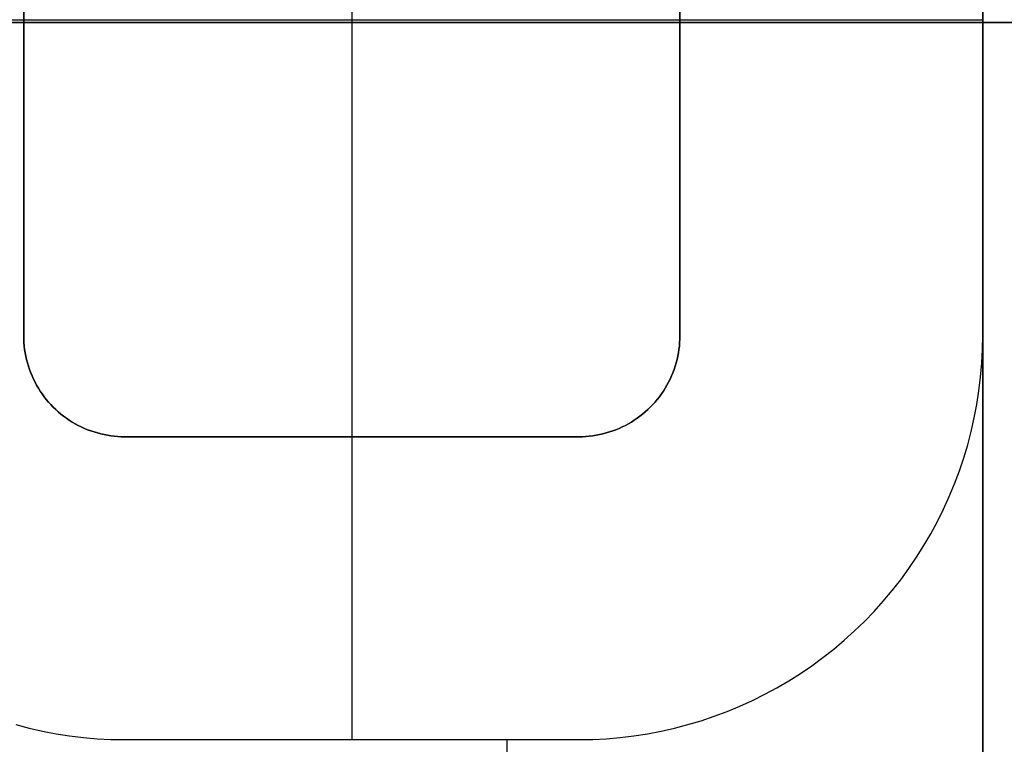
# Model space of a CAD drawing. Header units: millimetres. Extents: x 8929 to 10091, y -2708 to -1691.
# Tile 117 of 196: x 9506 to 9510, y -2061 to -2058. Entities that reach past the tile are written whole.
import ezdxf

# ---------------------------------------------------------------- set-up
doc = ezdxf.new("R2010")
doc.units = ezdxf.units.MM
for name, color, linetype in [('1', 7, 'Continuous'), ('COLOR EXT', 7, 'Continuous'), ('luz', 7, 'Continuous')]:
    doc.layers.add(name, color=color, linetype=linetype)

msp = doc.modelspace()

# ---------------------------------------------------------------- linework, layer by layer
at = {"layer": '1', "color": 7, "true_color": 0xffffff}
msp.add_line((9510.1469, -2058.1207, 71.7042), (9434.3416, -2058.1207, 71.7042), dxfattribs=at)
at = {"layer": 'COLOR EXT', "color": 30, "true_color": 0xff8d00}
for p, q in [((9507.476, -2056.4617, 20.1035), (9507.476, -2059.7617, 20.1035)), ((9506.176, -2056.8617, 19.6035), (9506.176, -2059.3617, 19.6035)), ((9506.176, -2059.3617, 20.1035), (9506.176, -2056.8617, 20.1035)), ((9506.176, -2059.3617, 19.8535), (9506.176, -2056.8617, 19.8535)), ((9508.776, -2059.3617, 19.6035), (9508.776, -2056.8617, 19.6035)), ((9508.776, -2056.8617, 20.1035), (9508.776, -2059.3617, 20.1035)), ((9508.776, -2059.3617, 19.8535), (9508.776, -2056.8617, 19.8535)), ((9509.976, -2059.3617, 20.1035), (9509.976, -2056.8617, 20.1035)), ((9509.976, -2059.3617, 19.6035), (9509.976, -2056.8617, 19.6035)), ((9509.976, -2059.3617, 19.8535), (9509.976, -2056.8617, 19.8535)), ((9506.176, -2058.1117, 19.6035), (9504.976, -2058.1117, 19.6035)), ((9506.176, -2058.1117, 19.6035), (9506.176, -2058.1117, 20.1035)), ((9508.776, -2058.1117, 20.1035), (9506.176, -2058.1117, 20.1035)), ((9509.976, -2058.1117, 19.6035), (9508.776, -2058.1117, 19.6035)), ((9508.776, -2058.1117, 20.1035), (9508.776, -2058.1117, 19.6035)), ((9509.976, -2058.1117, 20.1035), (9509.976, -2058.1117, 19.6035)), ((9506.1762, -2059.3754, 20.1035), (9506.176, -2059.3617, 20.1035)), ((9506.176, -2059.3617, 20.1035), (9506.176, -2059.3617, 19.6035)), ((9506.176, -2059.3617, 19.6035), (9506.1762, -2059.3754, 19.6035)), ((9506.176, -2059.3617, 19.8535), (9506.1762, -2059.3754, 19.8535)), ((9506.1769, -2059.389, 20.1035), (9506.1762, -2059.3754, 20.1035)), ((9506.1762, -2059.3754, 19.6035), (9506.1769, -2059.389, 19.6035)), ((9506.1762, -2059.3754, 19.8535), (9506.1769, -2059.389, 19.8535)), ((9508.7758, -2059.3754, 20.1035), (9508.7751, -2059.389, 20.1035)), ((9508.7751, -2059.389, 19.6035), (9508.7758, -2059.3754, 19.6035)), ((9508.7751, -2059.389, 19.8535), (9508.7758, -2059.3754, 19.8535)), ((9508.776, -2059.3617, 20.1035), (9508.7758, -2059.3754, 20.1035)), ((9508.7758, -2059.3754, 19.6035), (9508.776, -2059.3617, 19.6035)), ((9508.7758, -2059.3754, 19.8535), (9508.776, -2059.3617, 19.8535)), ((9508.776, -2059.3617, 20.1035), (9508.776, -2059.3617, 19.6035)), ((9509.9751, -2059.4163, 20.1035), (9509.976, -2059.3617, 20.1035)), ((9509.9751, -2059.4163, 19.6035), (9509.976, -2059.3617, 19.6035)), ((9509.9751, -2059.4163, 19.8535), (9509.976, -2059.3617, 19.8535)), ((9509.976, -2059.3617, 20.1035), (9509.976, -2059.3617, 19.6035)), ((9506.1781, -2059.4026, 20.1035), (9506.1769, -2059.389, 20.1035)), ((9506.1769, -2059.389, 19.6035), (9506.1781, -2059.4026, 19.6035)), ((9506.1769, -2059.389, 19.8535), (9506.1781, -2059.4026, 19.8535)), ((9506.1797, -2059.4162, 20.1035), (9506.1781, -2059.4026, 20.1035)), ((9506.1781, -2059.4026, 19.6035), (9506.1797, -2059.4162, 19.6035)), ((9506.1781, -2059.4026, 19.8535), (9506.1797, -2059.4162, 19.8535)), ((9506.1818, -2059.4297, 20.1035), (9506.1797, -2059.4162, 20.1035)), ((9506.1797, -2059.4162, 19.6035), (9506.1818, -2059.4297, 19.6035)), ((9506.1797, -2059.4162, 19.8535), (9506.1818, -2059.4297, 19.8535)), ((9508.7723, -2059.4162, 20.1035), (9508.7702, -2059.4297, 20.1035)), ((9508.7702, -2059.4297, 19.6035), (9508.7723, -2059.4162, 19.6035)), ((9508.7702, -2059.4297, 19.8535), (9508.7723, -2059.4162, 19.8535)), ((9508.7739, -2059.4026, 20.1035), (9508.7723, -2059.4162, 20.1035)), ((9508.7723, -2059.4162, 19.6035), (9508.7739, -2059.4026, 19.6035)), ((9508.7723, -2059.4162, 19.8535), (9508.7739, -2059.4026, 19.8535)), ((9508.7751, -2059.389, 20.1035), (9508.7739, -2059.4026, 20.1035)), ((9508.7739, -2059.4026, 19.6035), (9508.7751, -2059.389, 19.6035)), ((9508.7739, -2059.4026, 19.8535), (9508.7751, -2059.389, 19.8535)), ((9509.9723, -2059.4709, 20.1035), (9509.9751, -2059.4163, 20.1035)), ((9509.9723, -2059.4709, 19.6035), (9509.9751, -2059.4163, 19.6035)), ((9509.9723, -2059.4709, 19.8535), (9509.9751, -2059.4163, 19.8535)), ((9506.1844, -2059.4431, 20.1035), (9506.1818, -2059.4297, 20.1035)), ((9506.1818, -2059.4297, 19.6035), (9506.1844, -2059.4431, 19.6035)), ((9506.1818, -2059.4297, 19.8535), (9506.1844, -2059.4431, 19.8535)), ((9506.1874, -2059.4564, 20.1035), (9506.1844, -2059.4431, 20.1035)), ((9506.1844, -2059.4431, 19.6035), (9506.1874, -2059.4564, 19.6035)), ((9506.1844, -2059.4431, 19.8535), (9506.1874, -2059.4564, 19.8535)), ((9506.1908, -2059.4696, 20.1035), (9506.1874, -2059.4564, 20.1035)), ((9506.1874, -2059.4564, 19.6035), (9506.1908, -2059.4696, 19.6035)), ((9506.1874, -2059.4564, 19.8535), (9506.1908, -2059.4696, 19.8535)), ((9508.7646, -2059.4564, 20.1035), (9508.7612, -2059.4696, 20.1035)), ((9508.7612, -2059.4696, 19.6035), (9508.7646, -2059.4564, 19.6035)), ((9508.7612, -2059.4696, 19.8535), (9508.7646, -2059.4564, 19.8535)), ((9508.7676, -2059.4431, 20.1035), (9508.7646, -2059.4564, 20.1035)), ((9508.7646, -2059.4564, 19.6035), (9508.7676, -2059.4431, 19.6035)), ((9508.7646, -2059.4564, 19.8535), (9508.7676, -2059.4431, 19.8535)), ((9508.7702, -2059.4297, 20.1035), (9508.7676, -2059.4431, 20.1035)), ((9508.7676, -2059.4431, 19.6035), (9508.7702, -2059.4297, 19.6035)), ((9508.7676, -2059.4431, 19.8535), (9508.7702, -2059.4297, 19.8535)), ((9506.1947, -2059.4827, 20.1035), (9506.1908, -2059.4696, 20.1035)), ((9506.1908, -2059.4696, 19.6035), (9506.1947, -2059.4827, 19.6035)), ((9506.1908, -2059.4696, 19.8535), (9506.1947, -2059.4827, 19.8535)), ((9506.1991, -2059.4956, 20.1035), (9506.1947, -2059.4827, 20.1035)), ((9506.1947, -2059.4827, 19.6035), (9506.1991, -2059.4956, 19.6035)), ((9506.1947, -2059.4827, 19.8535), (9506.1991, -2059.4956, 19.8535)), ((9506.2039, -2059.5084, 20.1035), (9506.1991, -2059.4956, 20.1035)), ((9506.1991, -2059.4956, 19.6035), (9506.2039, -2059.5084, 19.6035)), ((9506.1991, -2059.4956, 19.8535), (9506.2039, -2059.5084, 19.8535)), ((9508.7529, -2059.4956, 20.1035), (9508.7481, -2059.5084, 20.1035)), ((9508.7481, -2059.5084, 19.6035), (9508.7529, -2059.4956, 19.6035)), ((9508.7481, -2059.5084, 19.8535), (9508.7529, -2059.4956, 19.8535)), ((9508.7573, -2059.4827, 20.1035), (9508.7529, -2059.4956, 20.1035)), ((9508.7529, -2059.4956, 19.6035), (9508.7573, -2059.4827, 19.6035)), ((9508.7529, -2059.4956, 19.8535), (9508.7573, -2059.4827, 19.8535)), ((9508.7612, -2059.4696, 20.1035), (9508.7573, -2059.4827, 20.1035)), ((9508.7573, -2059.4827, 19.6035), (9508.7612, -2059.4696, 19.6035)), ((9508.7573, -2059.4827, 19.8535), (9508.7612, -2059.4696, 19.8535)), ((9509.9676, -2059.5253, 20.1035), (9509.9723, -2059.4709, 20.1035)), ((9509.9676, -2059.5253, 19.6035), (9509.9723, -2059.4709, 19.6035)), ((9509.9676, -2059.5253, 19.8535), (9509.9723, -2059.4709, 19.8535)), ((9506.2091, -2059.5211, 20.1035), (9506.2039, -2059.5084, 20.1035)), ((9506.2039, -2059.5084, 19.6035), (9506.2091, -2059.5211, 19.6035)), ((9506.2039, -2059.5084, 19.8535), (9506.2091, -2059.5211, 19.8535)), ((9506.2148, -2059.5335, 20.1035), (9506.2091, -2059.5211, 20.1035)), ((9506.2091, -2059.5211, 19.6035), (9506.2148, -2059.5335, 19.6035)), ((9506.2091, -2059.5211, 19.8535), (9506.2148, -2059.5335, 19.8535)), ((9506.2209, -2059.5457, 20.1035), (9506.2148, -2059.5335, 20.1035)), ((9506.2148, -2059.5335, 19.6035), (9506.2209, -2059.5457, 19.6035)), ((9506.2148, -2059.5335, 19.8535), (9506.2209, -2059.5457, 19.8535)), ((9508.7372, -2059.5335, 20.1035), (9508.7312, -2059.5457, 20.1035)), ((9508.7312, -2059.5457, 19.6035), (9508.7372, -2059.5335, 19.6035)), ((9508.7312, -2059.5457, 19.8535), (9508.7372, -2059.5335, 19.8535)), ((9508.7429, -2059.5211, 20.1035), (9508.7372, -2059.5335, 20.1035)), ((9508.7372, -2059.5335, 19.6035), (9508.7429, -2059.5211, 19.6035)), ((9508.7372, -2059.5335, 19.8535), (9508.7429, -2059.5211, 19.8535)), ((9508.7481, -2059.5084, 20.1035), (9508.7429, -2059.5211, 20.1035)), ((9508.7429, -2059.5211, 19.6035), (9508.7481, -2059.5084, 19.6035)), ((9508.7429, -2059.5211, 19.8535), (9508.7481, -2059.5084, 19.8535)), ((9509.9611, -2059.5796, 20.1035), (9509.9676, -2059.5253, 20.1035)), ((9509.9611, -2059.5796, 19.6035), (9509.9676, -2059.5253, 19.6035)), ((9509.9611, -2059.5796, 19.8535), (9509.9676, -2059.5253, 19.8535)), ((9506.2273, -2059.5577, 20.1035), (9506.2209, -2059.5457, 20.1035)), ((9506.2209, -2059.5457, 19.6035), (9506.2273, -2059.5577, 19.6035)), ((9506.2209, -2059.5457, 19.8535), (9506.2273, -2059.5577, 19.8535)), ((9506.2342, -2059.5695, 20.1035), (9506.2273, -2059.5577, 20.1035)), ((9506.2273, -2059.5577, 19.6035), (9506.2342, -2059.5695, 19.6035)), ((9506.2273, -2059.5577, 19.8535), (9506.2342, -2059.5695, 19.8535)), ((9506.2415, -2059.5811, 20.1035), (9506.2342, -2059.5695, 20.1035)), ((9506.2342, -2059.5695, 19.6035), (9506.2415, -2059.5811, 19.6035)), ((9506.2342, -2059.5695, 19.8535), (9506.2415, -2059.5811, 19.8535)), ((9508.7178, -2059.5695, 20.1035), (9508.7105, -2059.5811, 20.1035)), ((9508.7105, -2059.5811, 19.6035), (9508.7178, -2059.5695, 19.6035)), ((9508.7105, -2059.5811, 19.8535), (9508.7178, -2059.5695, 19.8535)), ((9508.7247, -2059.5577, 20.1035), (9508.7178, -2059.5695, 20.1035)), ((9508.7178, -2059.5695, 19.6035), (9508.7247, -2059.5577, 19.6035)), ((9508.7178, -2059.5695, 19.8535), (9508.7247, -2059.5577, 19.8535)), ((9508.7312, -2059.5457, 20.1035), (9508.7247, -2059.5577, 20.1035)), ((9508.7247, -2059.5577, 19.6035), (9508.7312, -2059.5457, 19.6035)), ((9508.7247, -2059.5577, 19.8535), (9508.7312, -2059.5457, 19.8535)), ((9506.2492, -2059.5924, 20.1035), (9506.2415, -2059.5811, 20.1035)), ((9506.2415, -2059.5811, 19.6035), (9506.2492, -2059.5924, 19.6035)), ((9506.2415, -2059.5811, 19.8535), (9506.2492, -2059.5924, 19.8535)), ((9506.2573, -2059.6034, 20.1035), (9506.2492, -2059.5924, 20.1035)), ((9506.2492, -2059.5924, 19.6035), (9506.2573, -2059.6034, 19.6035)), ((9506.2492, -2059.5924, 19.8535), (9506.2573, -2059.6034, 19.8535)), ((9506.2657, -2059.6141, 20.1035), (9506.2573, -2059.6034, 20.1035)), ((9506.2573, -2059.6034, 19.6035), (9506.2657, -2059.6141, 19.6035)), ((9506.2573, -2059.6034, 19.8535), (9506.2657, -2059.6141, 19.8535)), ((9508.6947, -2059.6034, 20.1035), (9508.6863, -2059.6141, 20.1035)), ((9508.6863, -2059.6141, 19.6035), (9508.6947, -2059.6034, 19.6035)), ((9508.6863, -2059.6141, 19.8535), (9508.6947, -2059.6034, 19.8535)), ((9508.7028, -2059.5924, 20.1035), (9508.6947, -2059.6034, 20.1035)), ((9508.6947, -2059.6034, 19.6035), (9508.7028, -2059.5924, 19.6035)), ((9508.6947, -2059.6034, 19.8535), (9508.7028, -2059.5924, 19.8535)), ((9508.7105, -2059.5811, 20.1035), (9508.7028, -2059.5924, 20.1035)), ((9508.7028, -2059.5924, 19.6035), (9508.7105, -2059.5811, 19.6035)), ((9508.7028, -2059.5924, 19.8535), (9508.7105, -2059.5811, 19.8535)), ((9509.9527, -2059.6336, 20.1035), (9509.9611, -2059.5796, 20.1035)), ((9509.9527, -2059.6336, 19.6035), (9509.9611, -2059.5796, 19.6035)), ((9509.9527, -2059.6336, 19.8535), (9509.9611, -2059.5796, 19.8535)), ((9506.2745, -2059.6246, 20.1035), (9506.2657, -2059.6141, 20.1035)), ((9506.2657, -2059.6141, 19.6035), (9506.2745, -2059.6246, 19.6035)), ((9506.2657, -2059.6141, 19.8535), (9506.2745, -2059.6246, 19.8535)), ((9506.2837, -2059.6347, 20.1035), (9506.2745, -2059.6246, 20.1035)), ((9506.2745, -2059.6246, 19.6035), (9506.2837, -2059.6347, 19.6035)), ((9506.2745, -2059.6246, 19.8535), (9506.2837, -2059.6347, 19.8535)), ((9506.2932, -2059.6445, 20.1035), (9506.2837, -2059.6347, 20.1035)), ((9506.2837, -2059.6347, 19.6035), (9506.2932, -2059.6445, 19.6035)), ((9506.2837, -2059.6347, 19.8535), (9506.2932, -2059.6445, 19.8535)), ((9506.303, -2059.654, 20.1035), (9506.2932, -2059.6445, 20.1035)), ((9506.2932, -2059.6445, 19.6035), (9506.303, -2059.654, 19.6035)), ((9506.2932, -2059.6445, 19.8535), (9506.303, -2059.654, 19.8535)), ((9508.6588, -2059.6445, 20.1035), (9508.649, -2059.654, 20.1035)), ((9508.649, -2059.654, 19.6035), (9508.6588, -2059.6445, 19.6035)), ((9508.649, -2059.654, 19.8535), (9508.6588, -2059.6445, 19.8535)), ((9508.6683, -2059.6347, 20.1035), (9508.6588, -2059.6445, 20.1035)), ((9508.6588, -2059.6445, 19.6035), (9508.6683, -2059.6347, 19.6035)), ((9508.6588, -2059.6445, 19.8535), (9508.6683, -2059.6347, 19.8535)), ((9508.6775, -2059.6246, 20.1035), (9508.6683, -2059.6347, 20.1035)), ((9508.6683, -2059.6347, 19.6035), (9508.6775, -2059.6246, 19.6035)), ((9508.6683, -2059.6347, 19.8535), (9508.6775, -2059.6246, 19.8535)), ((9508.6863, -2059.6141, 20.1035), (9508.6775, -2059.6246, 20.1035)), ((9508.6775, -2059.6246, 19.6035), (9508.6863, -2059.6141, 19.6035)), ((9508.6775, -2059.6246, 19.8535), (9508.6863, -2059.6141, 19.8535)), ((9509.9425, -2059.6872, 20.1035), (9509.9527, -2059.6336, 20.1035)), ((9509.9425, -2059.6872, 19.6035), (9509.9527, -2059.6336, 19.6035)), ((9509.9425, -2059.6872, 19.8535), (9509.9527, -2059.6336, 19.8535)), ((9506.3131, -2059.6632, 20.1035), (9506.303, -2059.654, 20.1035)), ((9506.303, -2059.654, 19.6035), (9506.3131, -2059.6632, 19.6035)), ((9506.303, -2059.654, 19.8535), (9506.3131, -2059.6632, 19.8535)), ((9506.3236, -2059.672, 20.1035), (9506.3131, -2059.6632, 20.1035)), ((9506.3131, -2059.6632, 19.6035), (9506.3236, -2059.672, 19.6035)), ((9506.3131, -2059.6632, 19.8535), (9506.3236, -2059.672, 19.8535)), ((9506.3343, -2059.6804, 20.1035), (9506.3236, -2059.672, 20.1035)), ((9506.3236, -2059.672, 19.6035), (9506.3343, -2059.6804, 19.6035)), ((9506.3236, -2059.672, 19.8535), (9506.3343, -2059.6804, 19.8535)), ((9506.3453, -2059.6885, 20.1035), (9506.3343, -2059.6804, 20.1035)), ((9506.3343, -2059.6804, 19.6035), (9506.3453, -2059.6885, 19.6035)), ((9506.3343, -2059.6804, 19.8535), (9506.3453, -2059.6885, 19.8535)), ((9506.3566, -2059.6962, 20.1035), (9506.3453, -2059.6885, 20.1035)), ((9506.3453, -2059.6885, 19.6035), (9506.3566, -2059.6962, 19.6035)), ((9506.3453, -2059.6885, 19.8535), (9506.3566, -2059.6962, 19.8535)), ((9508.6067, -2059.6885, 20.1035), (9508.5954, -2059.6962, 20.1035)), ((9508.5954, -2059.6962, 19.6035), (9508.6067, -2059.6885, 19.6035)), ((9508.5954, -2059.6962, 19.8535), (9508.6067, -2059.6885, 19.8535)), ((9508.6177, -2059.6804, 20.1035), (9508.6067, -2059.6885, 20.1035)), ((9508.6067, -2059.6885, 19.6035), (9508.6177, -2059.6804, 19.6035)), ((9508.6067, -2059.6885, 19.8535), (9508.6177, -2059.6804, 19.8535)), ((9508.6284, -2059.672, 20.1035), (9508.6177, -2059.6804, 20.1035)), ((9508.6177, -2059.6804, 19.6035), (9508.6284, -2059.672, 19.6035)), ((9508.6177, -2059.6804, 19.8535), (9508.6284, -2059.672, 19.8535)), ((9508.6389, -2059.6632, 20.1035), (9508.6284, -2059.672, 20.1035)), ((9508.6284, -2059.672, 19.6035), (9508.6389, -2059.6632, 19.6035)), ((9508.6284, -2059.672, 19.8535), (9508.6389, -2059.6632, 19.8535)), ((9508.649, -2059.654, 20.1035), (9508.6389, -2059.6632, 20.1035)), ((9508.6389, -2059.6632, 19.6035), (9508.649, -2059.654, 19.6035)), ((9508.6389, -2059.6632, 19.8535), (9508.649, -2059.654, 19.8535)), ((9509.9305, -2059.7405, 20.1035), (9509.9425, -2059.6872, 20.1035)), ((9509.9305, -2059.7405, 19.6035), (9509.9425, -2059.6872, 19.6035)), ((9509.9305, -2059.7405, 19.8535), (9509.9425, -2059.6872, 19.8535)), ((9506.3682, -2059.7035, 20.1035), (9506.3566, -2059.6962, 20.1035)), ((9506.3566, -2059.6962, 19.6035), (9506.3682, -2059.7035, 19.6035)), ((9506.3566, -2059.6962, 19.8535), (9506.3682, -2059.7035, 19.8535)), ((9506.38, -2059.7104, 20.1035), (9506.3682, -2059.7035, 20.1035)), ((9506.3682, -2059.7035, 19.6035), (9506.38, -2059.7104, 19.6035)), ((9506.3682, -2059.7035, 19.8535), (9506.38, -2059.7104, 19.8535)), ((9506.392, -2059.7168, 20.1035), (9506.38, -2059.7104, 20.1035)), ((9506.38, -2059.7104, 19.6035), (9506.392, -2059.7168, 19.6035)), ((9506.38, -2059.7104, 19.8535), (9506.392, -2059.7168, 19.8535)), ((9506.4042, -2059.7229, 20.1035), (9506.392, -2059.7168, 20.1035)), ((9506.392, -2059.7168, 19.6035), (9506.4042, -2059.7229, 19.6035)), ((9506.392, -2059.7168, 19.8535), (9506.4042, -2059.7229, 19.8535)), ((9506.4166, -2059.7286, 20.1035), (9506.4042, -2059.7229, 20.1035)), ((9506.4042, -2059.7229, 19.6035), (9506.4166, -2059.7286, 19.6035)), ((9506.4042, -2059.7229, 19.8535), (9506.4166, -2059.7286, 19.8535)), ((9506.4293, -2059.7338, 20.1035), (9506.4166, -2059.7286, 20.1035)), ((9506.4166, -2059.7286, 19.6035), (9506.4293, -2059.7338, 19.6035)), ((9506.4166, -2059.7286, 19.8535), (9506.4293, -2059.7338, 19.8535)), ((9508.5354, -2059.7286, 20.1035), (9508.5227, -2059.7338, 20.1035)), ((9508.5227, -2059.7338, 19.6035), (9508.5354, -2059.7286, 19.6035)), ((9508.5227, -2059.7338, 19.8535), (9508.5354, -2059.7286, 19.8535)), ((9508.5478, -2059.7229, 20.1035), (9508.5354, -2059.7286, 20.1035)), ((9508.5354, -2059.7286, 19.6035), (9508.5478, -2059.7229, 19.6035)), ((9508.5354, -2059.7286, 19.8535), (9508.5478, -2059.7229, 19.8535)), ((9508.56, -2059.7168, 20.1035), (9508.5478, -2059.7229, 20.1035)), ((9508.5478, -2059.7229, 19.6035), (9508.56, -2059.7168, 19.6035)), ((9508.5478, -2059.7229, 19.8535), (9508.56, -2059.7168, 19.8535)), ((9508.572, -2059.7104, 20.1035), (9508.56, -2059.7168, 20.1035)), ((9508.56, -2059.7168, 19.6035), (9508.572, -2059.7104, 19.6035)), ((9508.56, -2059.7168, 19.8535), (9508.572, -2059.7104, 19.8535)), ((9508.5838, -2059.7035, 20.1035), (9508.572, -2059.7104, 20.1035)), ((9508.572, -2059.7104, 19.6035), (9508.5838, -2059.7035, 19.6035)), ((9508.572, -2059.7104, 19.8535), (9508.5838, -2059.7035, 19.8535)), ((9508.5954, -2059.6962, 20.1035), (9508.5838, -2059.7035, 20.1035)), ((9508.5838, -2059.7035, 19.6035), (9508.5954, -2059.6962, 19.6035)), ((9508.5838, -2059.7035, 19.8535), (9508.5954, -2059.6962, 19.8535)), ((9506.4421, -2059.7386, 20.1035), (9506.4293, -2059.7338, 20.1035)), ((9506.4293, -2059.7338, 19.6035), (9506.4421, -2059.7386, 19.6035)), ((9506.4293, -2059.7338, 19.8535), (9506.4421, -2059.7386, 19.8535)), ((9506.455, -2059.743, 20.1035), (9506.4421, -2059.7386, 20.1035)), ((9506.4421, -2059.7386, 19.6035), (9506.455, -2059.743, 19.6035)), ((9506.4421, -2059.7386, 19.8535), (9506.455, -2059.743, 19.8535)), ((9506.4681, -2059.7469, 20.1035), (9506.455, -2059.743, 20.1035)), ((9506.455, -2059.743, 19.6035), (9506.4681, -2059.7469, 19.6035)), ((9506.455, -2059.743, 19.8535), (9506.4681, -2059.7469, 19.8535)), ((9506.4813, -2059.7503, 20.1035), (9506.4681, -2059.7469, 20.1035)), ((9506.4681, -2059.7469, 19.6035), (9506.4813, -2059.7503, 19.6035)), ((9506.4681, -2059.7469, 19.8535), (9506.4813, -2059.7503, 19.8535)), ((9506.4946, -2059.7533, 20.1035), (9506.4813, -2059.7503, 20.1035)), ((9506.4813, -2059.7503, 19.6035), (9506.4946, -2059.7533, 19.6035)), ((9506.4813, -2059.7503, 19.8535), (9506.4946, -2059.7533, 19.8535)), ((9506.508, -2059.7559, 20.1035), (9506.4946, -2059.7533, 20.1035)), ((9506.4946, -2059.7533, 19.6035), (9506.508, -2059.7559, 19.6035)), ((9506.4946, -2059.7533, 19.8535), (9506.508, -2059.7559, 19.8535)), ((9506.5215, -2059.758, 20.1035), (9506.508, -2059.7559, 20.1035)), ((9506.508, -2059.7559, 19.6035), (9506.5215, -2059.758, 19.6035)), ((9506.508, -2059.7559, 19.8535), (9506.5215, -2059.758, 19.8535)), ((9506.5351, -2059.7596, 20.1035), (9506.5215, -2059.758, 20.1035)), ((9506.5215, -2059.758, 19.6035), (9506.5351, -2059.7596, 19.6035)), ((9506.5215, -2059.758, 19.8535), (9506.5351, -2059.7596, 19.8535)), ((9506.5487, -2059.7608, 20.1035), (9506.5351, -2059.7596, 20.1035)), ((9506.5351, -2059.7596, 19.6035), (9506.5487, -2059.7608, 19.6035)), ((9506.5351, -2059.7596, 19.8535), (9506.5487, -2059.7608, 19.8535)), ((9506.5623, -2059.7615, 20.1035), (9506.5487, -2059.7608, 20.1035)), ((9506.5487, -2059.7608, 19.6035), (9506.5623, -2059.7615, 19.6035)), ((9506.5487, -2059.7608, 19.8535), (9506.5623, -2059.7615, 19.8535)), ((9506.576, -2059.7617, 20.1035), (9506.5623, -2059.7615, 20.1035)), ((9506.5623, -2059.7615, 19.6035), (9506.576, -2059.7617, 19.6035)), ((9506.5623, -2059.7615, 19.8535), (9506.576, -2059.7617, 19.8535)), ((9506.576, -2059.7617, 19.6035), (9508.376, -2059.7617, 19.6035)), ((9506.576, -2059.7617, 19.6035), (9506.576, -2059.7617, 20.1035)), ((9508.376, -2059.7617, 20.1035), (9506.576, -2059.7617, 20.1035)), ((9506.576, -2059.7617, 19.8535), (9508.376, -2059.7617, 19.8535)), ((9507.476, -2059.7617, 19.6035), (9507.476, -2060.9617, 19.6035)), ((9507.476, -2059.7617, 19.6035), (9507.476, -2059.7617, 20.1035)), ((9508.3897, -2059.7615, 20.1035), (9508.376, -2059.7617, 20.1035)), ((9508.376, -2059.7617, 19.6035), (9508.3897, -2059.7615, 19.6035)), ((9508.376, -2059.7617, 19.8535), (9508.3897, -2059.7615, 19.8535)), ((9508.376, -2059.7617, 20.1035), (9508.376, -2059.7617, 19.6035)), ((9508.4033, -2059.7608, 20.1035), (9508.3897, -2059.7615, 20.1035)), ((9508.3897, -2059.7615, 19.6035), (9508.4033, -2059.7608, 19.6035)), ((9508.3897, -2059.7615, 19.8535), (9508.4033, -2059.7608, 19.8535)), ((9508.4169, -2059.7596, 20.1035), (9508.4033, -2059.7608, 20.1035)), ((9508.4033, -2059.7608, 19.6035), (9508.4169, -2059.7596, 19.6035)), ((9508.4033, -2059.7608, 19.8535), (9508.4169, -2059.7596, 19.8535)), ((9508.4305, -2059.758, 20.1035), (9508.4169, -2059.7596, 20.1035)), ((9508.4169, -2059.7596, 19.6035), (9508.4305, -2059.758, 19.6035)), ((9508.4169, -2059.7596, 19.8535), (9508.4305, -2059.758, 19.8535)), ((9508.444, -2059.7559, 20.1035), (9508.4305, -2059.758, 20.1035)), ((9508.4305, -2059.758, 19.6035), (9508.444, -2059.7559, 19.6035)), ((9508.4305, -2059.758, 19.8535), (9508.444, -2059.7559, 19.8535)), ((9508.4574, -2059.7533, 20.1035), (9508.444, -2059.7559, 20.1035)), ((9508.444, -2059.7559, 19.6035), (9508.4574, -2059.7533, 19.6035)), ((9508.444, -2059.7559, 19.8535), (9508.4574, -2059.7533, 19.8535)), ((9508.4707, -2059.7503, 20.1035), (9508.4574, -2059.7533, 20.1035)), ((9508.4574, -2059.7533, 19.6035), (9508.4707, -2059.7503, 19.6035)), ((9508.4574, -2059.7533, 19.8535), (9508.4707, -2059.7503, 19.8535)), ((9508.4839, -2059.7469, 20.1035), (9508.4707, -2059.7503, 20.1035)), ((9508.4707, -2059.7503, 19.6035), (9508.4839, -2059.7469, 19.6035)), ((9508.4707, -2059.7503, 19.8535), (9508.4839, -2059.7469, 19.8535)), ((9508.497, -2059.743, 20.1035), (9508.4839, -2059.7469, 20.1035)), ((9508.4839, -2059.7469, 19.6035), (9508.497, -2059.743, 19.6035)), ((9508.4839, -2059.7469, 19.8535), (9508.497, -2059.743, 19.8535)), ((9508.51, -2059.7386, 20.1035), (9508.497, -2059.743, 20.1035)), ((9508.497, -2059.743, 19.6035), (9508.51, -2059.7386, 19.6035)), ((9508.497, -2059.743, 19.8535), (9508.51, -2059.7386, 19.8535)), ((9508.5227, -2059.7338, 20.1035), (9508.51, -2059.7386, 20.1035)), ((9508.51, -2059.7386, 19.6035), (9508.5227, -2059.7338, 19.6035)), ((9508.51, -2059.7386, 19.8535), (9508.5227, -2059.7338, 19.8535)), ((9509.9167, -2059.7934, 20.1035), (9509.9305, -2059.7405, 20.1035)), ((9509.9167, -2059.7934, 19.6035), (9509.9305, -2059.7405, 19.6035)), ((9509.9167, -2059.7934, 19.8535), (9509.9305, -2059.7405, 19.8535)), ((9509.901, -2059.8457, 20.1035), (9509.9167, -2059.7934, 20.1035)), ((9509.901, -2059.8457, 19.6035), (9509.9167, -2059.7934, 19.6035)), ((9509.901, -2059.8457, 19.8535), (9509.9167, -2059.7934, 19.8535)), ((9509.8836, -2059.8975, 20.1035), (9509.901, -2059.8457, 20.1035)), ((9509.8836, -2059.8975, 19.6035), (9509.901, -2059.8457, 19.6035)), ((9509.8836, -2059.8975, 19.8535), (9509.901, -2059.8457, 19.8535)), ((9509.8645, -2059.9487, 20.1035), (9509.8836, -2059.8975, 20.1035)), ((9509.8645, -2059.9487, 19.6035), (9509.8836, -2059.8975, 19.6035)), ((9509.8645, -2059.9487, 19.8535), (9509.8836, -2059.8975, 19.8535)), ((9509.8435, -2059.9991, 20.1035), (9509.8645, -2059.9487, 20.1035)), ((9509.8435, -2059.9991, 19.6035), (9509.8645, -2059.9487, 19.6035)), ((9509.8435, -2059.9991, 19.8535), (9509.8645, -2059.9487, 19.8535)), ((9509.8209, -2060.0489, 20.1035), (9509.8435, -2059.9991, 20.1035)), ((9509.8209, -2060.0489, 19.6035), (9509.8435, -2059.9991, 19.6035)), ((9509.8209, -2060.0489, 19.8535), (9509.8435, -2059.9991, 19.8535)), ((9509.7966, -2060.0978, 20.1035), (9509.8209, -2060.0489, 20.1035)), ((9509.7966, -2060.0978, 19.6035), (9509.8209, -2060.0489, 19.6035)), ((9509.7966, -2060.0978, 19.8535), (9509.8209, -2060.0489, 19.8535)), ((9509.7707, -2060.1459, 20.1035), (9509.7966, -2060.0978, 20.1035)), ((9509.7707, -2060.1459, 19.6035), (9509.7966, -2060.0978, 19.6035)), ((9509.7707, -2060.1459, 19.8535), (9509.7966, -2060.0978, 19.8535)), ((9509.7431, -2060.193, 20.1035), (9509.7707, -2060.1459, 20.1035)), ((9509.7431, -2060.193, 19.6035), (9509.7707, -2060.1459, 19.6035)), ((9509.7431, -2060.193, 19.8535), (9509.7707, -2060.1459, 19.8535)), ((9509.7139, -2060.2392, 20.1035), (9509.7431, -2060.193, 20.1035)), ((9509.7139, -2060.2392, 19.6035), (9509.7431, -2060.193, 19.6035)), ((9509.7139, -2060.2392, 19.8535), (9509.7431, -2060.193, 19.8535)), ((9509.6832, -2060.2844, 20.1035), (9509.7139, -2060.2392, 20.1035)), ((9509.6832, -2060.2844, 19.6035), (9509.7139, -2060.2392, 19.6035)), ((9509.6832, -2060.2844, 19.8535), (9509.7139, -2060.2392, 19.8535)), ((9509.6509, -2060.3285, 20.1035), (9509.6832, -2060.2844, 20.1035)), ((9509.6509, -2060.3285, 19.6035), (9509.6832, -2060.2844, 19.6035)), ((9509.6509, -2060.3285, 19.8535), (9509.6832, -2060.2844, 19.8535)), ((9509.6171, -2060.3714, 20.1035), (9509.6509, -2060.3285, 20.1035)), ((9509.6171, -2060.3714, 19.6035), (9509.6509, -2060.3285, 19.6035)), ((9509.6171, -2060.3714, 19.8535), (9509.6509, -2060.3285, 19.8535)), ((9509.5819, -2060.4132, 20.1035), (9509.6171, -2060.3714, 20.1035)), ((9509.5819, -2060.4132, 19.6035), (9509.6171, -2060.3714, 19.6035)), ((9509.5819, -2060.4132, 19.8535), (9509.6171, -2060.3714, 19.8535)), ((9509.5453, -2060.4538, 20.1035), (9509.5819, -2060.4132, 20.1035)), ((9509.5453, -2060.4538, 19.6035), (9509.5819, -2060.4132, 19.6035)), ((9509.5453, -2060.4538, 19.8535), (9509.5819, -2060.4132, 19.8535)), ((9509.5074, -2060.4931, 20.1035), (9509.5453, -2060.4538, 20.1035)), ((9509.5074, -2060.4931, 19.6035), (9509.5453, -2060.4538, 19.6035)), ((9509.5074, -2060.4931, 19.8535), (9509.5453, -2060.4538, 19.8535)), ((9509.4681, -2060.531, 20.1035), (9509.5074, -2060.4931, 20.1035)), ((9509.4681, -2060.531, 19.6035), (9509.5074, -2060.4931, 19.6035)), ((9509.4681, -2060.531, 19.8535), (9509.5074, -2060.4931, 19.8535)), ((9509.4275, -2060.5676, 20.1035), (9509.4681, -2060.531, 20.1035)), ((9509.4275, -2060.5676, 19.6035), (9509.4681, -2060.531, 19.6035)), ((9509.4275, -2060.5676, 19.8535), (9509.4681, -2060.531, 19.8535)), ((9509.3857, -2060.6028, 20.1035), (9509.4275, -2060.5676, 20.1035)), ((9509.3857, -2060.6028, 19.6035), (9509.4275, -2060.5676, 19.6035)), ((9509.3857, -2060.6028, 19.8535), (9509.4275, -2060.5676, 19.8535)), ((9509.3428, -2060.6366, 20.1035), (9509.3857, -2060.6028, 20.1035)), ((9509.3428, -2060.6366, 19.6035), (9509.3857, -2060.6028, 19.6035)), ((9509.3428, -2060.6366, 19.8535), (9509.3857, -2060.6028, 19.8535)), ((9509.2987, -2060.6688, 20.1035), (9509.3428, -2060.6366, 20.1035)), ((9509.2987, -2060.6688, 19.6035), (9509.3428, -2060.6366, 19.6035)), ((9509.2987, -2060.6688, 19.8535), (9509.3428, -2060.6366, 19.8535)), ((9509.2073, -2060.7288, 20.1035), (9509.2535, -2060.6996, 20.1035)), ((9509.2073, -2060.7288, 19.6035), (9509.2535, -2060.6996, 19.6035)), ((9509.2073, -2060.7288, 19.8535), (9509.2535, -2060.6996, 19.8535)), ((9509.2535, -2060.6996, 20.1035), (9509.2987, -2060.6688, 20.1035)), ((9509.2535, -2060.6996, 19.6035), (9509.2987, -2060.6688, 19.6035)), ((9509.2535, -2060.6996, 19.8535), (9509.2987, -2060.6688, 19.8535)), ((9509.1602, -2060.7564, 20.1035), (9509.2073, -2060.7288, 20.1035)), ((9509.1602, -2060.7564, 19.6035), (9509.2073, -2060.7288, 19.6035)), ((9509.1602, -2060.7564, 19.8535), (9509.2073, -2060.7288, 19.8535)), ((9509.0632, -2060.8066, 20.1035), (9509.1121, -2060.7823, 20.1035)), ((9509.0632, -2060.8066, 19.6035), (9509.1121, -2060.7823, 19.6035)), ((9509.0632, -2060.8066, 19.8535), (9509.1121, -2060.7823, 19.8535)), ((9509.1121, -2060.7823, 20.1035), (9509.1602, -2060.7564, 20.1035)), ((9509.1121, -2060.7823, 19.6035), (9509.1602, -2060.7564, 19.6035)), ((9509.1121, -2060.7823, 19.8535), (9509.1602, -2060.7564, 19.8535)), ((9509.0134, -2060.8292, 20.1035), (9509.0632, -2060.8066, 20.1035)), ((9509.0134, -2060.8292, 19.6035), (9509.0632, -2060.8066, 19.6035)), ((9509.0134, -2060.8292, 19.8535), (9509.0632, -2060.8066, 19.8535)), ((9508.9118, -2060.8693, 20.1035), (9508.963, -2060.8501, 20.1035)), ((9508.9118, -2060.8693, 19.6035), (9508.963, -2060.8501, 19.6035)), ((9508.9118, -2060.8693, 19.8535), (9508.963, -2060.8501, 19.8535)), ((9508.963, -2060.8501, 20.1035), (9509.0134, -2060.8292, 20.1035)), ((9508.963, -2060.8501, 19.6035), (9509.0134, -2060.8292, 19.6035)), ((9508.963, -2060.8501, 19.8535), (9509.0134, -2060.8292, 19.8535)), ((9508.8077, -2060.9024, 20.1035), (9508.86, -2060.8867, 20.1035)), ((9508.8077, -2060.9024, 19.6035), (9508.86, -2060.8867, 19.6035)), ((9508.8077, -2060.9024, 19.8535), (9508.86, -2060.8867, 19.8535)), ((9508.86, -2060.8867, 20.1035), (9508.9118, -2060.8693, 20.1035)), ((9508.86, -2060.8867, 19.6035), (9508.9118, -2060.8693, 19.6035)), ((9508.86, -2060.8867, 19.8535), (9508.9118, -2060.8693, 19.8535)), ((9506.1443, -2060.9024, 20.1035), (9506.1972, -2060.9162, 20.1035)), ((9506.1443, -2060.9024, 19.6035), (9506.1972, -2060.9162, 19.6035)), ((9506.1443, -2060.9024, 19.8535), (9506.1972, -2060.9162, 19.8535)), ((9506.1972, -2060.9162, 20.1035), (9506.2505, -2060.9282, 20.1035)), ((9506.1972, -2060.9162, 19.6035), (9506.2505, -2060.9282, 19.6035)), ((9506.1972, -2060.9162, 19.8535), (9506.2505, -2060.9282, 19.8535)), ((9506.2505, -2060.9282, 20.1035), (9506.3041, -2060.9384, 20.1035)), ((9506.2505, -2060.9282, 19.6035), (9506.3041, -2060.9384, 19.6035)), ((9506.2505, -2060.9282, 19.8535), (9506.3041, -2060.9384, 19.8535)), ((9506.3041, -2060.9384, 20.1035), (9506.3581, -2060.9468, 20.1035)), ((9506.3041, -2060.9384, 19.6035), (9506.3581, -2060.9468, 19.6035)), ((9506.3041, -2060.9384, 19.8535), (9506.3581, -2060.9468, 19.8535)), ((9508.5939, -2060.9468, 20.1035), (9508.6479, -2060.9384, 20.1035)), ((9508.5939, -2060.9468, 19.6035), (9508.6479, -2060.9384, 19.6035)), ((9508.5939, -2060.9468, 19.8535), (9508.6479, -2060.9384, 19.8535)), ((9508.6479, -2060.9384, 20.1035), (9508.7015, -2060.9282, 20.1035)), ((9508.6479, -2060.9384, 19.6035), (9508.7015, -2060.9282, 19.6035)), ((9508.6479, -2060.9384, 19.8535), (9508.7015, -2060.9282, 19.8535)), ((9508.7015, -2060.9282, 20.1035), (9508.7548, -2060.9162, 20.1035)), ((9508.7015, -2060.9282, 19.6035), (9508.7548, -2060.9162, 19.6035)), ((9508.7015, -2060.9282, 19.8535), (9508.7548, -2060.9162, 19.8535)), ((9508.7548, -2060.9162, 20.1035), (9508.8077, -2060.9024, 20.1035)), ((9508.7548, -2060.9162, 19.6035), (9508.8077, -2060.9024, 19.6035)), ((9508.7548, -2060.9162, 19.8535), (9508.8077, -2060.9024, 19.8535)), ((9506.3581, -2060.9468, 20.1035), (9506.4124, -2060.9533, 20.1035)), ((9506.3581, -2060.9468, 19.6035), (9506.4124, -2060.9533, 19.6035)), ((9506.3581, -2060.9468, 19.8535), (9506.4124, -2060.9533, 19.8535)), ((9506.4124, -2060.9533, 20.1035), (9506.4668, -2060.958, 20.1035)), ((9506.4124, -2060.9533, 19.6035), (9506.4668, -2060.958, 19.6035)), ((9506.4124, -2060.9533, 19.8535), (9506.4668, -2060.958, 19.8535)), ((9506.4668, -2060.958, 20.1035), (9506.5214, -2060.9608, 20.1035)), ((9506.4668, -2060.958, 19.6035), (9506.5214, -2060.9608, 19.6035)), ((9506.4668, -2060.958, 19.8535), (9506.5214, -2060.9608, 19.8535)), ((9506.5214, -2060.9608, 20.1035), (9506.576, -2060.9617, 20.1035)), ((9506.5214, -2060.9608, 19.6035), (9506.576, -2060.9617, 19.6035)), ((9506.5214, -2060.9608, 19.8535), (9506.576, -2060.9617, 19.8535)), ((9506.576, -2060.9617, 20.1035), (9508.376, -2060.9617, 20.1035)), ((9506.576, -2060.9617, 19.6035), (9508.376, -2060.9617, 19.6035)), ((9506.576, -2060.9617, 20.1035), (9506.576, -2060.9617, 19.6035)), ((9506.576, -2060.9617, 19.8535), (9508.376, -2060.9617, 19.8535)), ((9507.476, -2060.9617, 19.6035), (9507.476, -2060.9617, 20.1035)), ((9508.0899, -2060.9617, 20.1035), (9508.0899, -2075.7612, 20.1035)), ((9508.376, -2060.9617, 20.1035), (9508.4306, -2060.9608, 20.1035)), ((9508.376, -2060.9617, 19.6035), (9508.4306, -2060.9608, 19.6035)), ((9508.376, -2060.9617, 19.8535), (9508.4306, -2060.9608, 19.8535)), ((9508.376, -2060.9617, 20.1035), (9508.376, -2060.9617, 19.6035)), ((9508.4306, -2060.9608, 20.1035), (9508.4852, -2060.958, 20.1035)), ((9508.4306, -2060.9608, 19.6035), (9508.4852, -2060.958, 19.6035)), ((9508.4306, -2060.9608, 19.8535), (9508.4852, -2060.958, 19.8535)), ((9508.4852, -2060.958, 20.1035), (9508.5396, -2060.9533, 20.1035)), ((9508.4852, -2060.958, 19.6035), (9508.5396, -2060.9533, 19.6035)), ((9508.4852, -2060.958, 19.8535), (9508.5396, -2060.9533, 19.8535)), ((9508.5396, -2060.9533, 20.1035), (9508.5939, -2060.9468, 20.1035)), ((9508.5396, -2060.9533, 19.6035), (9508.5939, -2060.9468, 19.6035)), ((9508.5396, -2060.9533, 19.8535), (9508.5939, -2060.9468, 19.8535))]:
    msp.add_line(p, q, dxfattribs=at)
at = {"layer": 'luz', "color": 7, "true_color": 0xffffff}
for p, q in [((9509.976, -2051.5733, -13.0096), (9509.976, -2058.1207, -12.8965)), ((9509.976, -2052.9389, -17.9083), (9509.976, -2058.1207, -17.8965)), ((9503.4286, -2058.1207, -13.0096), (9509.976, -2058.1207, -12.8965)), ((9504.7941, -2058.1207, -17.9083), (9509.976, -2058.1207, -17.8965)), ((9509.976, -2058.1207, -12.8965), (9516.5234, -2058.1207, -13.0096)), ((9509.976, -2063.3026, -17.9083), (9509.976, -2058.1207, -17.8965)), ((9509.976, -2058.1207, -12.8965), (9509.976, -2064.6682, -13.0096)), ((9515.1579, -2058.1207, -17.9083), (9509.976, -2058.1207, -17.8965))]:
    msp.add_line(p, q, dxfattribs=at)

doc.saveas('drawing.dxf')
